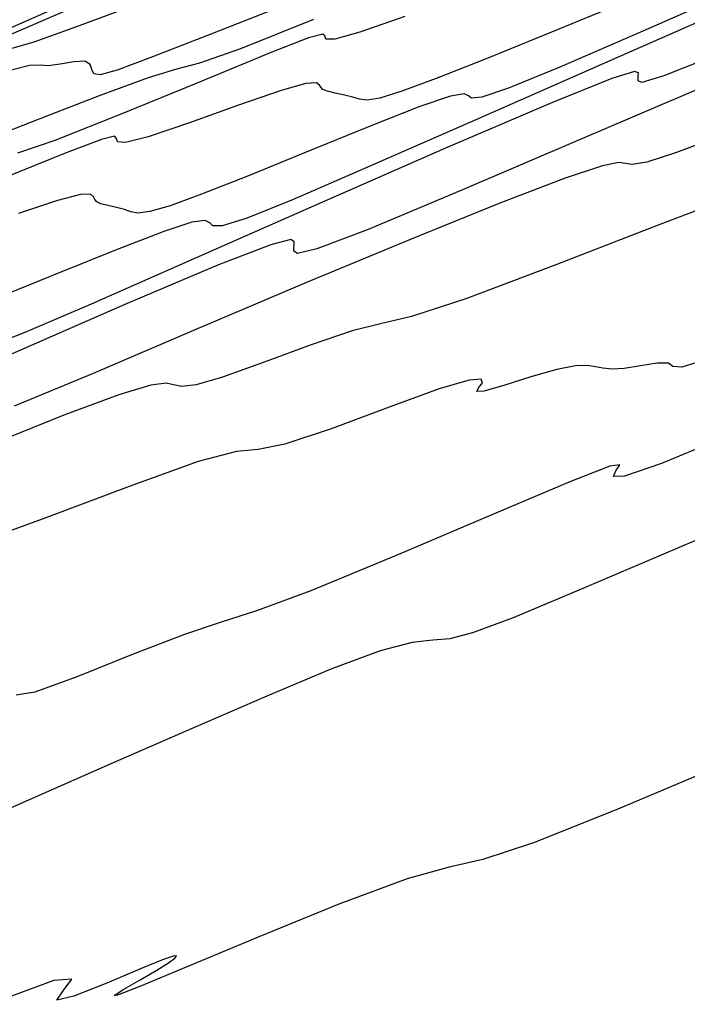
# Model space of a CAD drawing. Extents: x 3249832 to 3255657, y 13789405 to 13793316.
# Tile 198 of 256: x 3254679 to 3254693, y 13790532 to 13790552. Entities that reach past the tile are written whole.
import ezdxf

# ---------------------------------------------------------------- set-up
doc = ezdxf.new("R2010")
doc.units = 0
doc.header["$LTSCALE"] = 100
doc.header["$MEASUREMENT"] = 0
for name, color, linetype in [('GRATIO_CON', 10, 'CONTINUOUS'), ('GRATIO_ICON', 7, 'CONTINUOUS'), ('TARGETS_EAST', 7, 'CONTINUOUS')]:
    doc.layers.add(name, color=color, linetype=linetype)

# ---------------------------------------------------------------- blocks, each defined once
blk = doc.blocks.new('Gratio_032316_contours')
at = {"layer": 'GRATIO_CON', "color": 5, "linetype": 'Continuous', "flags": 128}
for points in [[(3254693.229, 13790536.715), (3254691.235, 13790535.875), (3254689.492, 13790535.172), (3254688.44, 13790534.829), (3254687.744, 13790534.673), (3254686.874, 13790534.429), (3254685.465, 13790533.903), (3254683.794, 13790533.223), (3254682.304, 13790532.6), (3254681.342, 13790532.2), (3254680.884, 13790532.021), (3254680.814, 13790532.018), (3254681.012, 13790532.145), (3254681.349, 13790532.34), (3254681.693, 13790532.54), (3254681.938, 13790532.69), (3254682.071, 13790532.786), (3254682.105, 13790532.833), (3254682.037, 13790532.83), (3254681.811, 13790532.752), (3254681.355, 13790532.566), (3254680.662, 13790532.272), (3254679.982, 13790532.001), (3254679.627, 13790531.919), (3254679.759, 13790532.111), (3254679.935, 13790532.35), (3254679.563, 13790532.328), (3254678.236, 13790531.833)], [(3254692.825, 13790541.43), (3254690.557, 13790540.46), (3254689.066, 13790539.836), (3254688.228, 13790539.519), (3254687.761, 13790539.399), (3254687.407, 13790539.371), (3254686.98, 13790539.324), (3254686.316, 13790539.15), (3254685.295, 13790538.769), (3254683.97, 13790538.214), (3254682.438, 13790537.548), (3254680.793, 13790536.828), (3254679.106, 13790536.087), (3254677.446, 13790535.357)], [(3254693.601, 13790543.634), (3254692.137, 13790543.027), (3254691.374, 13790542.765), (3254691.142, 13790542.758), (3254691.195, 13790542.879), (3254691.275, 13790542.997), (3254691.067, 13790542.97), (3254690.242, 13790542.651), (3254688.625, 13790541.967), (3254686.645, 13790541.122), (3254684.885, 13790540.393), (3254683.76, 13790539.975), (3254683.025, 13790539.743), (3254682.269, 13790539.491), (3254681.208, 13790539.078), (3254680.061, 13790538.62), (3254679.173, 13790538.296), (3254678.788, 13790538.233)], [(3254693.181, 13790545.215), (3254692.56, 13790545.022), (3254692.37, 13790545.038), (3254692.285, 13790545.106), (3254692.05, 13790545.103), (3254691.705, 13790545.048), (3254691.363, 13790544.993), (3254691.109, 13790544.979), (3254690.927, 13790544.998), (3254690.773, 13790545.032), (3254690.602, 13790545.059), (3254690.356, 13790545.051), (3254689.974, 13790544.976), (3254689.436, 13790544.82), (3254688.874, 13790544.643), (3254688.461, 13790544.523), (3254688.317, 13790544.517), (3254688.354, 13790544.593), (3254688.432, 13790544.698), (3254688.41, 13790544.774), (3254688.157, 13790544.755), (3254687.538, 13790544.571), (3254686.503, 13790544.193), (3254685.323, 13790543.753), (3254684.347, 13790543.426), (3254683.795, 13790543.319), (3254683.347, 13790543.275), (3254682.553, 13790543.069), (3254681.121, 13790542.555), (3254679.396, 13790541.901), (3254677.88, 13790541.352)], [(3254693.454, 13790549.844), (3254692.45, 13790549.468), (3254691.833, 13790549.269), (3254691.529, 13790549.214), (3254691.39, 13790549.235), (3254691.255, 13790549.258), (3254690.914, 13790549.191), (3254690.146, 13790548.934), (3254688.793, 13790548.416), (3254686.956, 13790547.675), (3254684.796, 13790546.776), (3254682.503, 13790545.799), (3254680.378, 13790544.892), (3254678.747, 13790544.218)], [(3254693.139, 13790550.881), (3254690.457, 13790549.737), (3254687.971, 13790548.671), (3254686.067, 13790547.872), (3254685.01, 13790547.471), (3254684.604, 13790547.372), (3254684.533, 13790547.42), (3254684.533, 13790547.488), (3254684.541, 13790547.553), (3254684.541, 13790547.619), (3254684.47, 13790547.664), (3254684.054, 13790547.557), (3254682.97, 13790547.137), (3254681.037, 13790546.316), (3254678.657, 13790545.277)], [(3254693.387, 13790551.526), (3254692.185, 13790551.051), (3254691.728, 13790550.915), (3254691.652, 13790550.947), (3254691.652, 13790551.003), (3254691.658, 13790551.057), (3254691.659, 13790551.112), (3254691.582, 13790551.141), (3254691.114, 13790550.997), (3254689.88, 13790550.501), (3254687.672, 13790549.552), (3254684.949, 13790548.36), (3254682.335, 13790547.208), (3254680.335, 13790546.328), (3254678.964, 13790545.74), (3254678.116, 13790545.406)], [(3254694.306, 13790552.789), (3254691.24, 13790551.442), (3254688.297, 13790550.144), (3254686.044, 13790549.153), (3254684.5, 13790548.486), (3254683.544, 13790548.101), (3254683.049, 13790547.947), (3254682.855, 13790547.945), (3254682.791, 13790548.009), (3254682.694, 13790548.058), (3254682.422, 13790548.021), (3254681.838, 13790547.833), (3254680.872, 13790547.461), (3254679.71, 13790546.99), (3254678.607, 13790546.54)], [(3254691.277, 13790552.534), (3254689.86, 13790551.955), (3254688.509, 13790551.404), (3254687.476, 13790550.995), (3254686.763, 13790550.733), (3254686.308, 13790550.593), (3254686.043, 13790550.549), (3254685.888, 13790550.567), (3254685.753, 13790550.613), (3254685.577, 13790550.656), (3254685.384, 13790550.695), (3254685.224, 13790550.732), (3254685.133, 13790550.772), (3254685.09, 13790550.815), (3254685.063, 13790550.863), (3254685.001, 13790550.908), (3254684.782, 13790550.891), (3254684.266, 13790550.748), (3254683.387, 13790550.443), (3254682.371, 13790550.078), (3254681.516, 13790549.787), (3254681.046, 13790549.67), (3254680.88, 13790549.686), (3254680.861, 13790549.758), (3254680.821, 13790549.806), (3254680.548, 13790549.738), (3254679.819, 13790549.461), (3254678.524, 13790548.931)], [(3254686.829, 13790552.28), (3254685.895, 13790551.955), (3254685.379, 13790551.814), (3254685.196, 13790551.815), (3254685.174, 13790551.878), (3254685.131, 13790551.918), (3254684.834, 13790551.836), (3254684.039, 13790551.527), (3254682.626, 13790550.945), (3254680.974, 13790550.264), (3254679.587, 13790549.714), (3254678.812, 13790549.453)], [(3254684.937, 13790552.218), (3254683.429, 13790551.613), (3254682.582, 13790551.316), (3254682.1, 13790551.188), (3254681.517, 13790551.014), (3254680.505, 13790550.642), (3254679.275, 13790550.165), (3254678.178, 13790549.737)], [(3254684.099, 13790552.419), (3254682.778, 13790551.903), (3254681.607, 13790551.444), (3254680.875, 13790551.172), (3254680.521, 13790551.071), (3254680.392, 13790551.092), (3254680.353, 13790551.183), (3254680.315, 13790551.289), (3254680.206, 13790551.356), (3254679.977, 13790551.345), (3254679.693, 13790551.294), (3254679.445, 13790551.259), (3254679.279, 13790551.271), (3254679.06, 13790551.264), (3254678.605, 13790551.147)], [(3254680.036, 13790552.497), (3254678.22, 13790551.717)], [(3254681.07, 13790553.107), (3254678.584, 13790552.004)]]:
    blk.add_lwpolyline(points, dxfattribs=at)
at = {"layer": 'GRATIO_ICON', "color": 7, "linetype": 'Continuous', "flags": 128}
for points in [[(3254693.901, 13790548.66), (3254692.102, 13790547.978), (3254689.954, 13790547.141), (3254688.09, 13790546.436), (3254686.965, 13790546.07), (3254686.325, 13790545.919), (3254685.74, 13790545.775), (3254684.892, 13790545.486), (3254683.915, 13790545.124), (3254683.058, 13790544.816), (3254682.507, 13790544.658), (3254682.207, 13790544.622), (3254682.043, 13790544.654), (3254681.888, 13790544.69), (3254681.571, 13790544.651), (3254680.909, 13790544.451), (3254679.774, 13790544.029), (3254678.245, 13790543.417)], [(3254694.258, 13790553.081), (3254691.753, 13790551.978), (3254690.035, 13790551.233), (3254688.972, 13790550.796), (3254688.422, 13790550.61), (3254688.208, 13790550.589), (3254688.146, 13790550.642), (3254688.055, 13790550.682), (3254687.772, 13790550.631), (3254687.14, 13790550.416), (3254686.074, 13790549.998), (3254684.785, 13790549.473), (3254683.558, 13790548.972), (3254682.62, 13790548.601), (3254681.971, 13790548.365), (3254681.553, 13790548.242), (3254681.306, 13790548.21), (3254681.156, 13790548.237), (3254681.026, 13790548.286), (3254680.862, 13790548.33), (3254680.685, 13790548.368), (3254680.54, 13790548.405), (3254680.456, 13790548.447), (3254680.415, 13790548.494), (3254680.386, 13790548.549), (3254680.322, 13790548.6), (3254680.114, 13790548.596), (3254679.638, 13790548.474), (3254678.836, 13790548.203)], [(3254681.018, 13790552.432), (3254680.015, 13790552.057), (3254679.152, 13790551.75), (3254678.601, 13790551.59)]]:
    blk.add_lwpolyline(points, dxfattribs=at)

msp = doc.modelspace()

# ---------------------------------------------------------------- block references
at = {"layer": 'TARGETS_EAST'}
msp.add_blockref('Gratio_032316_contours', (0, 0), dxfattribs=at)

doc.saveas('drawing.dxf')
